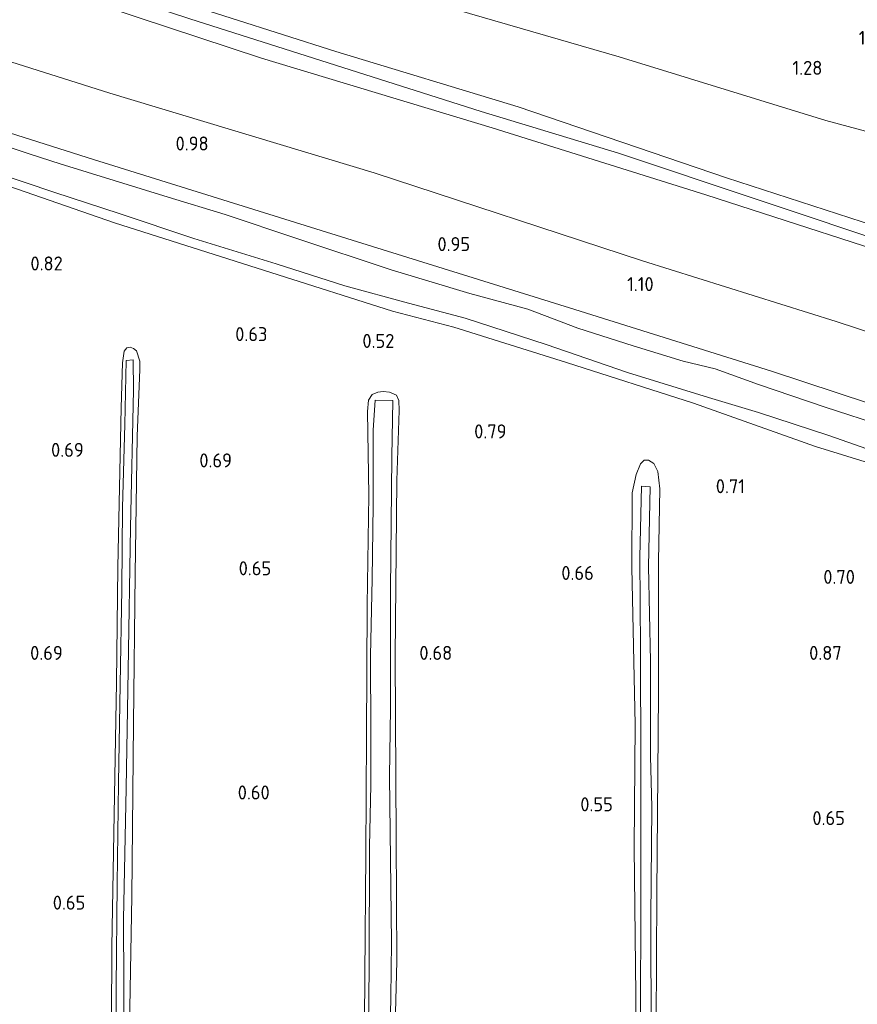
# Model space of a CAD drawing. Extents: x 126429 to 133038, y 413091 to 414846.
# Tile 110 of 256: x 128048 to 128156, y 413815 to 413941. Entities that reach past the tile are written whole.
import ezdxf
from ezdxf.enums import TextEntityAlignment as Align

# ---------------------------------------------------------------- set-up
doc = ezdxf.new("R2010")
doc.units = 0
for name, color, linetype, lineweight in [('B-ME-GR-GRAS-GV', 60, 'Continuous', 13), ('B-ME-GW-OPHOGING_KRUIN-G', 90, 'Continuous', 18), ('B-ME-GW-TALUD_KRUIN-G', 90, 'Continuous', 18), ('B-ME-GW-TALUD_TEEN-G', 90, 'Continuous', 18), ('B-ME-IE-TERREINAFSCHEIDING_KUNSTMATIG_HEKWERK-G', 20, 'IE-TERREINAFSCHEIDING-KUNSTMATIG', 18), ('B-ME-OG-HOOGTEPUNT-S', 7, 'Continuous', 25), ('B-ME-OG-WATER_SLOOT-G', 120, 'Continuous', 18), ('B-ME-OG-WATER_SLOOT-GV', 120, 'Continuous', 18)]:
    doc.layers.add(name, color=color, linetype=linetype, lineweight=lineweight)
doc.styles.add('NLCS-ISO-ANNOTATIVE-T18', font='NLCS-ISO.ttf', dxfattribs={"height": 1.8})
doc.linetypes.add('IE-TERREINAFSCHEIDING-KUNSTMATIG', pattern='A,4,[82,NLCS.SHX,S=0.75,R=90,X=0,Y=0],4,-2', length=10)

# ---------------------------------------------------------------- blocks, each defined once
blk = doc.blocks.new('SAL-HOOGTELABEL-SO')
at = {"color": 0, "linetype": 'ByBlock', "lineweight": -2, "style": 'NLCS-ISO-ANNOTATIVE-T18'}
blk.add_attdef('HOOGTE', text='', height=1.8, dxfattribs=at).set_placement((2.79, 0), align=Align.RIGHT)

msp = doc.modelspace()

# ---------------------------------------------------------------- linework, layer by layer
at = {"layer": 'B-ME-GR-GRAS-GV'}
for points in [[(128230.217, 413904.177, 1.15), (128227.207, 413892.765, 2.163), (128211.991, 413897.162, 2.234), (128190.393, 413904.013, 2.142), (128167.227, 413911.86, 2.122), (128138.763, 413921.108, 2.066), (128112.009, 413930.24, 2.058), (128088.571, 413937.315, 2.06), (128061.712, 413945.917, 2.032), (128040.959, 413953.087, 2.02), (128031.621, 413956.02, 2), (128032.884, 413966.788, 1.136), (128053.857, 413959.604, 1.18), (128075.097, 413952.273, 1.2), (128096.292, 413944.97, 1.222), (128124.951, 413936.645, 1.22), (128151.477, 413928.457, 1.216), (128185.613, 413919.301, 1.21), (128210.214, 413910.544, 1.228)], [(128227.207, 413892.765, 2.163), (128226.382, 413890.072, 2.05), (128194.859, 413899.391, 2.02), (128166.516, 413909.097, 1.928), (128136.108, 413918.91, 1.932), (128108.662, 413927.529, 1.93), (128079.033, 413936.478, 1.932), (128063.09, 413941.748, 1.934), (128050.891, 413945.856, 1.954), (128031.153, 413952.033, 2), (128031.621, 413956.02, 2), (128040.959, 413953.087, 2.02), (128061.712, 413945.917, 2.032), (128088.571, 413937.315, 2.06), (128112.009, 413930.24, 2.058), (128138.763, 413921.108, 2.066), (128167.227, 413911.86, 2.122), (128190.393, 413904.013, 2.142), (128211.991, 413897.162, 2.234)], [(128224.839, 413884.887, 1.55), (128222.868, 413877.3, 0.728), (128221.041, 413878.03, 0.856), (128219.4, 413878.35, 0.892), (128217.719, 413878.721, 0.956), (128215.839, 413879.444, 1), (128213.852, 413880.486, 1.028), (128210.662, 413882.177, 1.05), (128187.789, 413891.195, 1.048), (128152.841, 413902.656, 1.038), (128127.945, 413910.431, 1.036), (128093.527, 413921.765, 0.986), (128059.575, 413931.962, 0.98), (128029.901, 413941.365, 0.994), (128031.153, 413952.033, 2), (128050.891, 413945.856, 1.954), (128063.09, 413941.748, 1.934), (128079.033, 413936.478, 1.932), (128108.662, 413927.529, 1.93), (128136.108, 413918.91, 1.932), (128166.516, 413909.097, 1.928), (128194.859, 413899.391, 2.02), (128226.382, 413890.072, 2.05)], [(128222.411, 413875.54, 0.538), (128221.726, 413872.013, 0.802), (128190.715, 413881.49, 0.762), (128165.408, 413889.38, 0.748), (128144.521, 413896.272, 0.802), (128119.263, 413904.181, 0.822), (128089.983, 413913.305, 0.838), (128057.463, 413923.441, 0.848), (128028.863, 413932.515, 0.846), (128029.901, 413941.365, 0.994), (128059.575, 413931.962, 0.98), (128093.527, 413921.765, 0.986), (128127.945, 413910.431, 1.036), (128152.841, 413902.656, 1.038), (128187.789, 413891.195, 1.048), (128210.662, 413882.177, 1.05), (128213.852, 413880.486, 1.028), (128215.839, 413879.444, 1), (128217.719, 413878.721, 0.956), (128219.4, 413878.35, 0.892), (128221.041, 413878.03, 0.856), (128222.868, 413877.3, 0.728)]]:
    msp.add_polyline3d(points, close=True, dxfattribs=at)
for points in [[(128185.613, 413919.301, 1.21), (128151.477, 413928.457, 1.216), (128124.951, 413936.645, 1.22), (128096.292, 413944.97, 1.222)], [(128028.863, 413932.515, 0.846), (128057.463, 413923.441, 0.848), (128089.983, 413913.305, 0.838), (128119.263, 413904.181, 0.822), (128144.521, 413896.272, 0.802), (128165.408, 413889.38, 0.748)], [(128159.065, 413889.174, -0.566), (128151.427, 413891.651, -0.566), (128142.86, 413894.554, -0.566), (128137.294, 413896.579, -0.566), (128133.179, 413897.583, -0.566), (128126.774, 413899.55, -0.566), (128119.64, 413901.813, -0.566), (128113.245, 413904.237, -0.566), (128105.801, 413906.253, -0.566), (128095.688, 413909.291, -0.566), (128083.591, 413913.312, -0.566), (128074.367, 413916.382, -0.566), (128067.055, 413918.623, -0.566), (128053.187, 413922.911, -0.566), (128049.349, 413924.156, -0.566), (128040.944, 413926.915, -0.566)], [(128039.309, 413922.557, 0.806), (128060.16, 413915.338, 0.82), (128080.25, 413908.935, 0.682), (128095.876, 413904.006, 0.616), (128103.722, 413901.951, 0.646), (128118.21, 413897.406, 0.674), (128134.511, 413892.168, 0.672), (128150.187, 413886.62, 0.664), (128162.812, 413882.726, 0.614)], [(128162.812, 413882.726, 0.614), (128150.187, 413886.62, 0.664), (128134.511, 413892.168, 0.672), (128118.21, 413897.406, 0.674), (128103.722, 413901.951, 0.646), (128095.876, 413904.006, 0.616), (128080.25, 413908.935, 0.682), (128060.16, 413915.338, 0.82), (128039.309, 413922.557, 0.806)], [(128040.661, 413923.181, -0.566), (128052.503, 413919.238, -0.566), (128060.79, 413916.526, -0.566), (128070.366, 413913.321, -0.566), (128080.931, 413910.07, -0.566), (128089.754, 413907.237, -0.566), (128097.905, 413905.029, -0.566), (128105.173, 413903.068, -0.566), (128115.583, 413899.693, -0.566), (128126.039, 413896.114, -0.566), (128136.452, 413892.892, -0.566), (128142.833, 413890.976, -0.566), (128151.882, 413888.037, -0.566), (128162.487, 413884.302, -0.566)], [(128062.156, 413814.543, 0.433), (128062.418, 413828.854, 0.358), (128062.623, 413851.061, 0.358), (128062.813, 413870.222, 0.358), (128063.072, 413887.935, 0.383), (128063.411, 413896.482, 0.458), (128063.409, 413897.548, 0.446), (128062.981, 413898.877, 0.408), (128062.607, 413899.19, 0.421), (128062.205, 413899.351, 0.421), (128061.771, 413899.259, 0.371), (128061.432, 413898.835, 0.358), (128061.197, 413897.368, 0.371), (128061.045, 413891.558, 0.371), (128060.599, 413871.134, 0.408), (128060.428, 413856.313, 0.346), (128060.081, 413836.952, 0.346), (128059.814, 413822.387, 0.358), (128059.753, 413803.274, 0.396)], [(128059.753, 413803.274, 0.396), (128059.814, 413822.387, 0.358), (128060.081, 413836.952, 0.346), (128060.428, 413856.313, 0.346), (128060.599, 413871.134, 0.408), (128061.045, 413891.558, 0.371), (128061.197, 413897.368, 0.371), (128061.432, 413898.835, 0.358), (128061.771, 413899.259, 0.371), (128062.205, 413899.351, 0.421), (128062.607, 413899.19, 0.421), (128062.981, 413898.877, 0.408), (128063.409, 413897.548, 0.446), (128063.411, 413896.482, 0.458), (128063.072, 413887.935, 0.383), (128062.813, 413870.222, 0.358), (128062.623, 413851.061, 0.358), (128062.418, 413828.854, 0.358), (128062.156, 413814.543, 0.433)], [(128061.402, 413809.051, -0.28), (128061.339, 413825.933, -0.28), (128061.68, 413842.756, -0.28), (128061.909, 413857.88, -0.28), (128062.233, 413876.226, -0.28), (128062.617, 413893.834, -0.28), (128062.55, 413897.744, -0.28), (128061.686, 413897.662, -0.28), (128061.481, 413889.442, -0.28), (128061.222, 413878.761, -0.28), (128061.096, 413868.305, -0.28), (128060.904, 413856.049, -0.28), (128060.705, 413843.412, -0.28), (128060.497, 413830.419, -0.28), (128060.385, 413817.146, -0.28), (128060.287, 413803.314, -0.28)], [(128095.917, 413800.581, 0.346), (128096.403, 413820.523, 0.408), (128096.315, 413836.263, 0.458), (128096.217, 413859.67, 0.396), (128096.43, 413882.232, 0.483), (128096.728, 413891.236, 0.471), (128096.679, 413892.507, 0.483), (128096.39, 413893.198, 0.471), (128095.459, 413893.599, 0.421), (128094.674, 413893.667, 0.396), (128093.961, 413893.581, 0.396), (128093.269, 413893.266, 0.408), (128092.772, 413892.567, 0.383), (128092.639, 413891.123, 0.396), (128092.81, 413880.381, 0.446), (128092.629, 413866.246, 0.458), (128092.542, 413849.494, 0.408), (128092.439, 413834.266, 0.383), (128092.327, 413818.683, 0.421), (128092.192, 413800.866, 0.333)], [(128092.192, 413800.866, 0.333), (128092.327, 413818.683, 0.421), (128092.439, 413834.266, 0.383), (128092.542, 413849.494, 0.408), (128092.629, 413866.246, 0.458), (128092.81, 413880.381, 0.446), (128092.639, 413891.123, 0.396), (128092.772, 413892.567, 0.383), (128093.269, 413893.266, 0.408), (128093.961, 413893.581, 0.396), (128094.674, 413893.667, 0.396), (128095.459, 413893.599, 0.421), (128096.39, 413893.198, 0.471), (128096.679, 413892.507, 0.483), (128096.728, 413891.236, 0.471), (128096.43, 413882.232, 0.483), (128096.217, 413859.67, 0.396), (128096.315, 413836.263, 0.458), (128096.403, 413820.523, 0.408), (128095.917, 413800.581, 0.346)], [(128095.361, 413800.695, -0.28), (128095.642, 413815.894, -0.28), (128095.72, 413822.949, -0.28), (128095.474, 413844.227, -0.28), (128095.614, 413853.007, -0.28), (128095.616, 413868.212, -0.28), (128095.76, 413885.267, -0.28), (128095.893, 413892.524, -0.28), (128093.635, 413892.573, -0.28), (128093.373, 413888.695, -0.28), (128093.366, 413879.075, -0.28), (128093.235, 413869.609, -0.28), (128093.045, 413859.713, -0.28), (128093.085, 413849.914, -0.28), (128093.065, 413843.188, -0.28), (128092.917, 413835.246, -0.28), (128092.883, 413819.737, -0.28), (128092.674, 413800.855, -0.28)], [(128129.727, 413812.462, 0.422), (128129.788, 413829.24, 0.472), (128130.019, 413854.949, 0.472), (128130.007, 413871.83, 0.572), (128130.185, 413881.167, 0.609), (128129.93, 413883.407, 0.547), (128129.394, 413884.434, 0.484), (128128.718, 413884.855, 0.497), (128128.159, 413884.842, 0.472), (128127.692, 413884.369, 0.447), (128127.129, 413883.011, 0.447), (128126.646, 413880.661, 0.397), (128126.59, 413871.092, 0.397), (128127.038, 413850.927, 0.472), (128126.871, 413835.142, 0.509), (128127.117, 413816.149, 0.472), (128127.135, 413798.354, 0.359)], [(128127.135, 413798.354, 0.359), (128127.117, 413816.149, 0.472), (128126.871, 413835.142, 0.509), (128127.038, 413850.927, 0.472), (128126.59, 413871.092, 0.397), (128126.646, 413880.661, 0.397), (128127.129, 413883.011, 0.447), (128127.692, 413884.369, 0.447), (128128.159, 413884.842, 0.472), (128128.718, 413884.855, 0.497), (128129.394, 413884.434, 0.484), (128129.93, 413883.407, 0.547), (128130.185, 413881.167, 0.609), (128130.007, 413871.83, 0.572), (128130.019, 413854.949, 0.472), (128129.788, 413829.24, 0.472), (128129.727, 413812.462, 0.422)], [(128129.05, 413810.522, -0.016), (128129.035, 413826.134, -0.016), (128129.141, 413840.296, -0.016), (128129.005, 413846.848, -0.016), (128128.966, 413859.033, -0.016), (128128.725, 413871.223, -0.016), (128128.948, 413881.448, -0.016), (128127.833, 413881.523, -0.016), (128127.633, 413872.389, -0.016), (128127.681, 413860.61, -0.016), (128127.762, 413845.733, -0.016), (128127.729, 413829.107, -0.016), (128127.693, 413812.303, -0.016)]]:
    msp.add_polyline3d(points, dxfattribs=at)
at = {"layer": 'B-ME-GW-OPHOGING_KRUIN-G'}
msp.add_polyline3d([(128031.407, 413954.195, 2.144), (128050.628, 413947.852, 2.101), (128069.85, 413941.509, 2.058), (128107.253, 413929.639, 2.074), (128124.862, 413924.283, 2.104), (128160.992, 413912.198, 2.116), (128195.247, 413900.882, 2.216), (128227.083, 413891.375, 2.264), (128253.439, 413883.169, 2.084), (128283.951, 413874.101, 2.114), (128303.913, 413867.817, 2.094), (128323.875, 413861.533, 2.074), (128345.277, 413855.481, 2.03), (128370.437, 413849.046, 1.974)], dxfattribs=at)
at = {"layer": 'B-ME-GW-TALUD_KRUIN-G'}
for points in [[(128370.557, 413850.41, 1.922), (128339.941, 413858.311, 2.028), (128321.026, 413864.021, 2.136), (128294.06, 413872.068, 2.108), (128275.157, 413878.107, 2.056), (128259.071, 413882.708, 2.024), (128230.405, 413891.836, 2.274), (128227.207, 413892.765, 2.163), (128211.991, 413897.162, 2.234), (128190.393, 413904.013, 2.142), (128167.227, 413911.86, 2.122), (128138.763, 413921.108, 2.066), (128112.009, 413930.24, 2.058), (128088.571, 413937.315, 2.06), (128061.712, 413945.917, 2.032), (128040.959, 413953.087, 2.02), (128031.621, 413956.02, 2)], [(128031.153, 413952.033, 2), (128050.891, 413945.856, 1.954), (128063.09, 413941.748, 1.934), (128079.033, 413936.478, 1.932), (128108.662, 413927.529, 1.93), (128136.108, 413918.91, 1.932), (128166.516, 413909.097, 1.928), (128194.859, 413899.391, 2.02), (128226.382, 413890.072, 2.05), (128242.572, 413885.553, 2.094), (128251.76, 413882.385, 2), (128266.276, 413877.884, 1.934), (128283.548, 413872.682, 1.942), (128293.555, 413869.024, 1.976), (128302.54, 413865.736, 2), (128318.244, 413861.955, 2.034), (128338.501, 413856.217, 2.046), (128355.419, 413850.795, 2.014), (128370.298, 413847.457, 1.974)]]:
    msp.add_polyline3d(points, dxfattribs=at)
at = {"layer": 'B-ME-GW-TALUD_TEEN-G'}
for points in [[(128371.495, 413861.917, 1.265), (128356.431, 413865.914, 1.332), (128336.271, 413872.511, 1.3), (128318.257, 413877.392, 1.3), (128298.518, 413883.121, 1.294), (128272.065, 413890.688, 1.29), (128250.144, 413897.385, 1.282), (128230.217, 413904.177, 1.15), (128210.214, 413910.544, 1.228), (128185.613, 413919.301, 1.21), (128151.477, 413928.457, 1.216), (128124.951, 413936.645, 1.22), (128096.292, 413944.97, 1.222), (128075.097, 413952.273, 1.2), (128053.857, 413959.604, 1.18), (128032.884, 413966.788, 1.136)], [(128029.901, 413941.365, 0.994), (128059.575, 413931.962, 0.98), (128093.527, 413921.765, 0.986), (128127.945, 413910.431, 1.036), (128152.841, 413902.656, 1.038), (128187.789, 413891.195, 1.048), (128210.662, 413882.177, 1.05), (128213.852, 413880.486, 1.028), (128215.839, 413879.444, 1), (128217.719, 413878.721, 0.956), (128219.4, 413878.35, 0.892), (128221.041, 413878.03, 0.856), (128222.868, 413877.3, 0.728), (128223.445, 413876.707, 0.824), (128224.615, 413875.967, 0.832), (128226.197, 413875.402, 0.878), (128229.514, 413874.105, 0.91), (128232.956, 413872.967, 0.92), (128237.318, 413871.614, 0.918), (128255.502, 413866.738, 0.912), (128276.192, 413860.593, 0.904), (128300.15, 413853.706, 0.902), (128324.932, 413847.089, 1.135), (128350.062, 413842.269, 1.064)]]:
    msp.add_polyline3d(points, dxfattribs=at)
at = {"layer": 'B-ME-IE-TERREINAFSCHEIDING_KUNSTMATIG_HEKWERK-G'}
msp.add_polyline3d([(128368.539, 413827.362, 0.898), (128360.568, 413830.044, 0.974), (128349.178, 413833.569, 0.862), (128345.397, 413834.917, 0.462), (128342.988, 413835.655, 0.824), (128340.41, 413836.371, 0.886), (128336.959, 413837.203, 0.872), (128314.347, 413843.06, 0.838), (128289.247, 413850.48, 0.836), (128266.368, 413857.493, 0.812), (128242.945, 413865.001, 0.792), (128221.726, 413872.013, 0.802), (128190.715, 413881.49, 0.762), (128165.408, 413889.38, 0.748), (128144.521, 413896.272, 0.802), (128119.263, 413904.181, 0.822), (128089.983, 413913.305, 0.838), (128057.463, 413923.441, 0.848), (128028.863, 413932.515, 0.846)], dxfattribs=at)
at = {"layer": 'B-ME-OG-WATER_SLOOT-G'}
for points in [[(128162.812, 413882.726, 0.614), (128150.187, 413886.62, 0.664), (128134.511, 413892.168, 0.672), (128118.21, 413897.406, 0.674), (128103.722, 413901.951, 0.646), (128095.876, 413904.006, 0.616), (128080.25, 413908.935, 0.682), (128060.16, 413915.338, 0.82), (128039.309, 413922.557, 0.806)], [(128059.753, 413803.274, 0.396), (128059.814, 413822.387, 0.358), (128060.081, 413836.952, 0.346), (128060.428, 413856.313, 0.346), (128060.599, 413871.134, 0.408), (128061.045, 413891.558, 0.371), (128061.197, 413897.368, 0.371), (128061.432, 413898.835, 0.358), (128061.771, 413899.259, 0.371), (128062.205, 413899.351, 0.421), (128062.607, 413899.19, 0.421), (128062.981, 413898.877, 0.408), (128063.409, 413897.548, 0.446), (128063.411, 413896.482, 0.458), (128063.072, 413887.935, 0.383), (128062.813, 413870.222, 0.358), (128062.623, 413851.061, 0.358), (128062.418, 413828.854, 0.358), (128062.156, 413814.543, 0.433), (128061.983, 413803.099, 0.421)], [(128092.192, 413800.866, 0.333), (128092.327, 413818.683, 0.421), (128092.439, 413834.266, 0.383), (128092.542, 413849.494, 0.408), (128092.629, 413866.246, 0.458), (128092.81, 413880.381, 0.446), (128092.639, 413891.123, 0.396), (128092.772, 413892.567, 0.383), (128093.269, 413893.266, 0.408), (128093.961, 413893.581, 0.396), (128094.674, 413893.667, 0.396), (128095.459, 413893.599, 0.421), (128096.39, 413893.198, 0.471), (128096.679, 413892.507, 0.483), (128096.728, 413891.236, 0.471), (128096.43, 413882.232, 0.483), (128096.217, 413859.67, 0.396), (128096.315, 413836.263, 0.458), (128096.403, 413820.523, 0.408), (128095.917, 413800.581, 0.346)], [(128129.644, 413798.173, 0.384), (128129.727, 413812.462, 0.422), (128129.788, 413829.24, 0.472), (128130.019, 413854.949, 0.472), (128130.007, 413871.83, 0.572), (128130.185, 413881.167, 0.609), (128129.93, 413883.407, 0.547), (128129.394, 413884.434, 0.484), (128128.718, 413884.855, 0.497), (128128.159, 413884.842, 0.472), (128127.692, 413884.369, 0.447), (128127.129, 413883.011, 0.447), (128126.646, 413880.661, 0.397), (128126.59, 413871.092, 0.397), (128127.038, 413850.927, 0.472), (128126.871, 413835.142, 0.509), (128127.117, 413816.149, 0.472), (128127.135, 413798.354, 0.359)]]:
    msp.add_polyline3d(points, dxfattribs=at)
at = {"layer": 'B-ME-OG-WATER_SLOOT-GV'}
for points in [[(128040.944, 413926.915, -0.566), (128049.349, 413924.156, -0.566), (128053.187, 413922.911, -0.566), (128067.055, 413918.623, -0.566), (128074.367, 413916.382, -0.566), (128083.591, 413913.312, -0.566), (128095.688, 413909.291, -0.566), (128105.801, 413906.253, -0.566), (128113.245, 413904.237, -0.566), (128119.64, 413901.813, -0.566), (128126.774, 413899.55, -0.566), (128133.179, 413897.583, -0.566), (128137.294, 413896.579, -0.566), (128142.86, 413894.554, -0.566), (128151.427, 413891.651, -0.566), (128159.065, 413889.174, -0.566)], [(128162.487, 413884.302, -0.566), (128151.882, 413888.037, -0.566), (128142.833, 413890.976, -0.566), (128136.452, 413892.892, -0.566), (128126.039, 413896.114, -0.566), (128115.583, 413899.693, -0.566), (128105.173, 413903.068, -0.566), (128097.905, 413905.029, -0.566), (128089.754, 413907.237, -0.566), (128080.931, 413910.07, -0.566), (128070.366, 413913.321, -0.566), (128060.79, 413916.526, -0.566), (128052.503, 413919.238, -0.566), (128040.661, 413923.181, -0.566)]]:
    msp.add_polyline3d(points, dxfattribs=at)
for points in [[(128061.402, 413809.051, -0.28), (128061.273, 413803.165, -0.28), (128060.287, 413803.314, -0.28), (128060.385, 413817.146, -0.28), (128060.497, 413830.419, -0.28), (128060.705, 413843.412, -0.28), (128060.904, 413856.049, -0.28), (128061.096, 413868.305, -0.28), (128061.222, 413878.761, -0.28), (128061.481, 413889.442, -0.28), (128061.686, 413897.662, -0.28), (128062.55, 413897.744, -0.28), (128062.617, 413893.834, -0.28), (128062.233, 413876.226, -0.28), (128061.909, 413857.88, -0.28), (128061.68, 413842.756, -0.28), (128061.339, 413825.933, -0.28)], [(128095.642, 413815.894, -0.28), (128095.361, 413800.695, -0.28), (128092.674, 413800.855, -0.28), (128092.883, 413819.737, -0.28), (128092.917, 413835.246, -0.28), (128093.065, 413843.188, -0.28), (128093.085, 413849.914, -0.28), (128093.045, 413859.713, -0.28), (128093.235, 413869.609, -0.28), (128093.366, 413879.075, -0.28), (128093.373, 413888.695, -0.28), (128093.635, 413892.573, -0.28), (128095.893, 413892.524, -0.28), (128095.76, 413885.267, -0.28), (128095.616, 413868.212, -0.28), (128095.614, 413853.007, -0.28), (128095.474, 413844.227, -0.28), (128095.72, 413822.949, -0.28)], [(128129.05, 413810.522, -0.016), (128129.008, 413798.136, -0.016), (128127.869, 413798.287, -0.016), (128127.693, 413812.303, -0.016), (128127.729, 413829.107, -0.016), (128127.762, 413845.733, -0.016), (128127.681, 413860.61, -0.016), (128127.633, 413872.389, -0.016), (128127.833, 413881.523, -0.016), (128128.948, 413881.448, -0.016), (128128.725, 413871.223, -0.016), (128128.966, 413859.033, -0.016), (128129.005, 413846.848, -0.016), (128129.141, 413840.296, -0.016), (128129.035, 413826.134, -0.016)]]:
    msp.add_polyline3d(points, close=True, dxfattribs=at)

# ---------------------------------------------------------------- block references
at = {"layer": 'B-ME-OG-HOOGTEPUNT-S'}
for p, values in [((128156.796, 413938.176, 1.553), {'HOOGTE': '1.55'}), ((128148.258, 413934.326, 1.278), {'HOOGTE': '1.28'}), ((128069.47, 413924.612, 0.977), {'HOOGTE': '0.98'}), ((128103.042, 413911.697, 0.945), {'HOOGTE': '0.95'}), ((128050.743, 413909.21, 0.815), {'HOOGTE': '0.82'}), ((128126.597, 413906.561, 1.102), {'HOOGTE': '1.10'}), ((128077.018, 413900.138, 0.633), {'HOOGTE': '0.63'}), ((128093.314, 413899.261, 0.522), {'HOOGTE': '0.52'}), ((128107.708, 413887.651, 0.785), {'HOOGTE': '0.79'}), ((128053.432, 413885.281, 0.685), {'HOOGTE': '0.69'}), ((128072.467, 413883.926, 0.685), {'HOOGTE': '0.69'}), ((128138.323, 413880.611, 0.71), {'HOOGTE': '0.71'}), ((128077.504, 413870.072, 0.645), {'HOOGTE': '0.65'}), ((128118.918, 413869.473, 0.658), {'HOOGTE': '0.66'}), ((128152.44, 413868.97, 0.695), {'HOOGTE': '0.70'}), ((128050.743, 413859.21, 0.687), {'HOOGTE': '0.69'}), ((128100.743, 413859.21, 0.681), {'HOOGTE': '0.68'}), ((128150.743, 413859.21, 0.865), {'HOOGTE': '0.87'}), ((128077.308, 413841.291, 0.595), {'HOOGTE': '0.60'}), ((128121.367, 413839.771, 0.545), {'HOOGTE': '0.55'}), ((128151.155, 413838.004, 0.645), {'HOOGTE': '0.65'}), ((128053.636, 413827.143, 0.647), {'HOOGTE': '0.65'})]:
    msp.add_blockref('SAL-HOOGTELABEL-SO', p, dxfattribs=at).add_auto_attribs(values)

doc.saveas('drawing.dxf')
